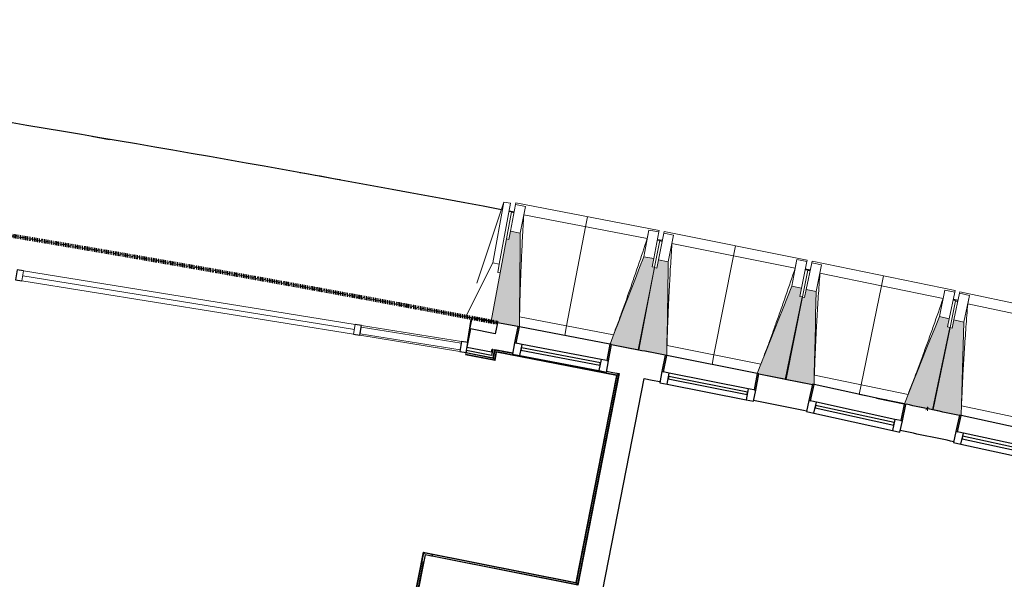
# Model space of a CAD drawing. Header units: millimetres. Extents: x -2845 to 74565, y -36590 to 13748.
# Tile 32 of 33: x 54685 to 60557, y -18051 to -14713. Entities that reach past the tile are written whole.
import ezdxf

# ---------------------------------------------------------------- set-up
doc = ezdxf.new("R2010")
doc.units = ezdxf.units.MM
doc.linetypes.add('Tiret', pattern=[2.5, 1.25, -1.25])
doc.layers.add('A-AREA', color=4, linetype='Tiret', lineweight=100, true_color=0x00ffff)
for name, color, linetype, lineweight in [('A-COLS', 7, 'Continuous', 18), ('A-DETL-GENF', 7, 'Continuous', 18), ('A-DOOR', 7, 'Continuous', 25), ('A-FLOR', 7, 'Continuous', 25), ('A-FLOR-HRAL', 7, 'Continuous', 18), ('A-GENM', 7, 'Continuous', 18), ('A-GLAZ', 7, 'Continuous', 25), ('A-GLAZ-CURT', 7, 'Continuous', 18), ('A-GLAZ-CWMG', 7, 'Continuous', 18), ('A-WALL', 7, 'Continuous', 25), ('I-WALL', 7, 'Continuous', 25), ('MUR', 7, 'Continuous', 25), ('Q-SPCQ', 7, 'Continuous', 18), ('S-BEAM', 7, 'Continuous', 18)]:
    doc.layers.add(name, color=color, linetype=linetype, lineweight=lineweight)

# ---------------------------------------------------------------- blocks, each defined once
blk = doc.blocks.new('20_MUR PREFA_01 - Type 1-3119337-2021_015_1111_DCE_1_50_N0 FINI_CFO_AL SPE')
at = {"layer": 'A-GENM'}
for p, q in [((0, 722.1), (0, 661.4)), ((0, 661.4), (0, 58.5)), ((0, 0.7), (0, 58.5))]:
    blk.add_line(p, q, dxfattribs=at)
blk = doc.blocks.new('26_POTEAU DROIT - MODULE_04-3160620-2021_015_1111_DCE_1_50_N0 FINI_CFO_AL SPE')
at = {"layer": 'A-COLS'}
for p, q in [((324.2, 208.1), (395, 713)), ((395, 713), (435, 713)), ((395, 713), (395, 344)), ((435, 713), (435, 344)), ((435, 663), (450, 663)), ((450, 663), (450, 294)), ((295, 0), (395, 344)), ((395, 344), (435, 344)), ((435, 344), (435, 294)), ((435, 294), (450, 294)), ((450, 294), (450, 0)), ((450, 0), (295, 0))]:
    blk.add_line(p, q, dxfattribs=at)
blk = doc.blocks.new('B02_DC_STR_rvt-1-2021_015_1111_DCE_1_50_N0 FINI_CFO_AL SPE')
at = {"layer": 'S-BEAM', "lineweight": 5, "true_color": 0x787878}
for points in [[(4495.7, -16544.9), (4501.1, -15985.7), (4442.2, -15974.4), (4432.8, -16023.5), (4419.1, -16020.9), (4328.4, -16511.9), (4324.1, -16511.2), (4323.9, -16512.7), (4485.9, -16543.7), (4486, -16543)], [(5207.8, -16681.9), (5302, -16189.9), (5287.3, -16187.1), (5296.7, -16138), (5237.7, -16126.7), (5036.2, -16648.3), (5045.9, -16650.2), (5045.9, -16650.9), (5136.8, -16668.3)], [(5374.9, -16715.9), (5384, -16156.8), (5325.1, -16145.1), (5315.4, -16194.1), (5300.7, -16191.2), (5203.3, -16682.6), (5365.1, -16714.7), (5365.2, -16714)], [(6086.1, -16857.6), (6183.5, -16366.2), (6168.8, -16363.3), (6178.5, -16314.3), (6119.6, -16302.6), (5914.7, -16822.9), (5924.4, -16824.8), (5924.4, -16825.5), (6077.9, -16855.9)], [(6243.2, -16891.3), (6244.1, -16887), (6253.1, -16889), (6265.7, -16333.6), (6206.9, -16321.5), (6196.8, -16370.5), (6182.1, -16367.5), (6081.6, -16858.2), (6232.6, -16889.2)], [(6963.2, -17038.9), (7063.3, -16548.1), (7049.1, -16545.2), (7059.2, -16496.3), (7000.4, -16484.2), (6791.8, -17003.8), (6896.1, -17025.2)], [(7120.1, -17073.7), (7120.6, -17071.3), (7130, -17073.3), (7146.2, -16516.2), (7087.5, -16503.7), (7077.1, -16552.6), (7062.5, -16549.5), (6958.7, -17039.6), (7118.5, -17073.4)]]:
    blk.add_hatch(color=8, dxfattribs=at).paths.add_polyline_path(points)
at = {"layer": 'A-FLOR'}
for p, q in [((1946.1, -15408.7), (2052.3, -15426.8)), ((4463.9, -15860.9), (4434.4, -15855.3)), ((5347.7, -16031), (5318.3, -16025.2)), ((6230.4, -16206.8), (6201, -16200.9)), ((7111.9, -16388.3), (7082.5, -16382.2))]:
    blk.add_line(p, q, dxfattribs=at)
for start, end in [(79.323004, 82.237507), (79.725307, 79.826118)]:
    blk.add_arc((-21384.2, -152545.4), 139107.1, start, end, dxfattribs=at)
at = {"layer": 'S-BEAM'}
for p, q in [((4442.2, -15974.4), (4472.7, -15815.2)), ((4472.7, -15815.2), (4474.4, -15806.3)), ((4472.7, -15815.2), (4531.6, -15826.5)), ((5328.8, -15969.9), (4474.4, -15806.3)), ((4501.1, -15985.7), (4531.6, -15826.5)), ((4531.6, -15826.5), (4531.6, -15826.7)), ((4463.3, -15864.3), (4448.5, -15861.5)), ((5258.3, -16018.1), (4522.1, -15877.2)), ((5268.2, -15967.5), (5237.7, -16126.7)), ((5268.1, -15967.8), (5268.2, -15967.5)), ((5268.2, -15967.5), (5327.1, -15978.8)), ((5328.8, -15969.9), (5327.1, -15978.8)), ((4432.8, -16023.5), (4419.1, -16020.9)), ((4442.2, -15974.4), (4432.8, -16023.5)), ((4501.1, -15985.7), (4442.2, -15974.4)), ((5327.1, -15978.8), (5296.7, -16138)), ((5332.5, -16030.7), (5317.7, -16027.9)), ((5325.1, -16145.1), (5356.6, -15986.1)), ((5356.6, -15986.1), (5358.4, -15977.2)), ((5356.6, -15986.1), (5415.5, -15997.8)), ((6211.8, -16146.4), (5358.4, -15977.2)), ((5384, -16156.8), (5415.5, -15997.8)), ((5415.5, -15997.8), (5415.5, -15998)), ((5332.5, -16030.7), (5302, -16189.9)), ((5346.9, -16035.1), (5332.2, -16032.2)), ((6140.9, -16194.1), (5405.7, -16048.4)), ((5296.7, -16138), (5237.7, -16126.7)), ((5287.3, -16187.1), (5296.7, -16138)), ((5325.1, -16145.1), (5315.4, -16194.1)), ((5384, -16156.8), (5325.1, -16145.1)), ((6151.2, -16143.6), (6119.6, -16302.6)), ((6151.1, -16143.8), (6151.2, -16143.6)), ((6151.2, -16143.6), (6210, -16155.3)), ((6211.8, -16146.4), (6210, -16155.3)), ((5300.7, -16191.2), (5203.3, -16682.6)), ((5207.8, -16681.9), (5302, -16189.9)), ((5302, -16189.9), (5287.3, -16187.1)), ((5315.4, -16194.1), (5300.7, -16191.2)), ((6210, -16155.3), (6178.5, -16314.3)), ((6215, -16207.2), (6200.3, -16204.3)), ((6206.9, -16321.5), (6239.4, -16162.7)), ((6239.4, -16162.7), (6241.3, -16153.9)), ((6239.4, -16162.7), (6298.2, -16174.8)), ((7093.5, -16328.6), (6241.3, -16153.9)), ((6265.7, -16333.6), (6298.2, -16174.8)), ((6298.2, -16174.8), (6298.2, -16175.1)), ((6215, -16207.2), (6183.5, -16366.2)), ((6229.4, -16211.7), (6214.7, -16208.7)), ((7022.3, -16375.9), (6288.1, -16225.4)), ((6178.5, -16314.3), (6119.6, -16302.6)), ((6168.8, -16363.3), (6178.5, -16314.3)), ((6206.9, -16321.5), (6196.8, -16370.5)), ((6265.7, -16333.6), (6206.9, -16321.5)), ((6182.1, -16367.5), (6081.6, -16858.2)), ((6086.1, -16857.6), (6183.5, -16366.2)), ((6183.5, -16366.2), (6168.8, -16363.3)), ((6196.8, -16370.5), (6182.1, -16367.5)), ((7032.9, -16325.4), (7000.4, -16484.2)), ((7032.8, -16325.7), (7032.9, -16325.4)), ((7032.9, -16325.4), (7091.7, -16337.5)), ((7091.7, -16337.5), (7059.2, -16496.3)), ((7087.5, -16503.7), (7121.1, -16345.1)), ((7093.5, -16328.6), (7091.7, -16337.5)), ((7121.1, -16345.1), (7123, -16336.3)), ((7121.1, -16345.1), (7179.8, -16357.6)), ((7974.1, -16516.6), (7123, -16336.3)), ((7146.2, -16516.2), (7179.8, -16357.6)), ((7179.8, -16357.6), (7179.8, -16357.8)), ((7096.4, -16389.5), (7063.8, -16548.3)), ((7096.4, -16389.5), (7081.7, -16386.4)), ((7110.7, -16394.1), (7096.1, -16391)), ((7902.6, -16563.4), (7169.3, -16408.1)), ((4496.7, -16486.2), (5057, -16593.5)), ((7059.2, -16496.3), (7000.4, -16484.2)), ((7049.1, -16545.2), (7059.2, -16496.3)), ((4324.1, -16511.2), (4323.9, -16512.7)), ((4323.9, -16512.7), (4485.9, -16543.7)), ((7062.5, -16549.5), (6958.7, -17039.6)), ((6963.2, -17038.9), (7063.8, -16548.3)), ((7063.8, -16548.3), (7049.1, -16545.2)), ((7077.1, -16552.6), (7062.5, -16549.5)), ((7087.5, -16503.7), (7077.1, -16552.6)), ((7146.2, -16516.2), (7087.5, -16503.7)), ((5045.7, -16650.9), (5207.8, -16681.9)), ((5376.2, -16657.2), (5935.8, -16768.2)), ((5203.3, -16682.6), (5365.1, -16714.7)), ((5924.2, -16825.5), (6086.1, -16857.6)), ((6254.7, -16834), (6813.6, -16948.6)), ((6081.6, -16858.2), (6243.2, -16891.3)), ((6792, -17003.2), (6522.5, -16947.9)), ((6791.8, -17003.8), (6963.2, -17038.9)), ((7132, -17016.5), (7690.1, -17134.7)), ((6958.7, -17039.6), (7120.1, -17073.7))]:
    blk.add_line(p, q, dxfattribs=at)
at = {"layer": 'S-BEAM', "flags": 128}
for points in [[(4531.6, -15826.7), (4529.7, -15836.8), (4527.8, -15846.9), (4525.9, -15857), (4524, -15867.1), (4522.1, -15877.2)], [(5258.3, -16018.1), (5260.3, -16008.1), (5262.2, -15998), (5264.2, -15987.9), (5266.2, -15977.8), (5268.1, -15967.8)], [(4495.7, -16544.9), (4496.4, -16475.6), (4497.1, -16405.6), (4497.7, -16335.6), (4498.4, -16265.6), (4499.1, -16195.6), (4499.8, -16125.6), (4500.4, -16055.7), (4501.1, -15985.7)], [(5415.5, -15998), (5413.5, -16008.1), (5411.5, -16018.2), (5409.6, -16028.2), (5407.6, -16038.3), (5405.7, -16048.4)], [(5237.7, -16126.7), (5212.5, -16192), (5187.3, -16257.3), (5162.1, -16322.6), (5136.8, -16387.9), (5111.6, -16453.1), (5086.4, -16518.4), (5061.1, -16583.7), (5036.2, -16648.3)], [(6140.9, -16194.1), (6142.9, -16184.1), (6145, -16174), (6147, -16164), (6149, -16153.9), (6151.1, -16143.8)], [(5374.9, -16715.9), (5376.1, -16646.6), (5377.2, -16576.6), (5378.3, -16506.7), (5379.4, -16436.7), (5380.6, -16366.7), (5381.7, -16296.7), (5382.8, -16226.7), (5384, -16156.8)], [(6298.2, -16175.1), (6296.2, -16185.1), (6294.1, -16195.2), (6292.1, -16205.2), (6290.1, -16215.3), (6288.1, -16225.4)], [(6119.6, -16302.6), (6094, -16367.7), (6068.3, -16432.8), (6042.7, -16497.9), (6017, -16563.1), (5991.4, -16628.2), (5965.7, -16693.3), (5940.1, -16758.4), (5914.7, -16822.9)], [(6253.1, -16889), (6254.6, -16823.4), (6256.2, -16753.4), (6257.7, -16683.4), (6259.3, -16613.5), (6260.9, -16543.5), (6262.5, -16473.5), (6264.1, -16403.6), (6265.7, -16333.6)], [(7022.3, -16375.9), (7024.4, -16365.8), (7026.5, -16355.8), (7028.6, -16345.8), (7030.7, -16335.7), (7032.8, -16325.7)], [(7179.8, -16357.8), (7177.7, -16367.9), (7175.6, -16377.9), (7173.5, -16388), (7171.4, -16398), (7169.3, -16408.1)], [(7000.4, -16484.2), (6974.3, -16549.2), (6948.2, -16614.1), (6922.2, -16679.1), (6896.1, -16744), (6870, -16809), (6843.9, -16873.9), (6817.9, -16938.9), (6791.8, -17003.8)], [(7130, -17073.3), (7131.9, -17005.9), (7134, -16935.9), (7136, -16865.9), (7138, -16796), (7140.1, -16726), (7142.1, -16656.1), (7144.2, -16586.1), (7146.2, -16516.2)]]:
    blk.add_lwpolyline(points, dxfattribs=at)
at = {"layer": 'S-BEAM'}
for points, knots in [([(4522.1, -15877.2), (4519.4, -15923.1), (4515.4, -15991.9), (4510.8, -16083.6), (4507.3, -16158.3), (4504, -16238.7), (4500.9, -16325), (4498.5, -16407.5), (4497.3, -16461.2), (4496.8, -16486.2)], [0, 0, 0, 0, 0.2222222, 0.3333333, 0.4444444, 0.5833333, 0.7222222, 0.8611111, 0.9816328, 0.9816328, 0.9816328, 0.9816328]), ([(5056.9, -16593.5), (5071.7, -16553.9), (5094.3, -16492.7), (5124.2, -16409.6), (5149.2, -16339.1), (5175.7, -16263.1), (5213, -16154.4), (5240.3, -16072.7), (5258.3, -16018.1)], [0.0183438, 0.0183438, 0.0183438, 0.0183438, 0.2222222, 0.3333333, 0.4444444, 0.5833333, 0.7222222, 1, 1, 1, 1]), ([(5405.7, -16048.4), (5402.6, -16094.3), (5398.2, -16163), (5393, -16254.8), (5389, -16329.5), (5385.2, -16409.8), (5381.6, -16496), (5378.6, -16578.6), (5377, -16632.3), (5376.4, -16657.3)], [0, 0, 0, 0, 0.2222222, 0.3333333, 0.4444444, 0.5833333, 0.7222222, 0.8611111, 0.9816328, 0.9816328, 0.9816328, 0.9816328]), ([(5935.7, -16768.2), (5950.8, -16728.7), (5973.8, -16667.6), (6004.3, -16584.7), (6029.7, -16514.4), (6056.8, -16438.6), (6094.8, -16330.1), (6122.6, -16248.6), (6140.9, -16194.1)], [0.0183438, 0.0183438, 0.0183438, 0.0183438, 0.2222222, 0.3333333, 0.4444444, 0.5833333, 0.7222222, 1, 1, 1, 1]), ([(6288.1, -16225.4), (6284.7, -16271.2), (6279.9, -16340), (6274.1, -16431.7), (6269.6, -16506.3), (6265.2, -16586.7), (6261.1, -16672.8), (6257.6, -16755.3), (6255.6, -16809.1), (6254.8, -16834)], [0, 0, 0, 0, 0.2222222, 0.3333333, 0.4444444, 0.5833333, 0.7222222, 0.8611111, 0.9816328, 0.9816328, 0.9816328, 0.9816328]), ([(6813.4, -16948.6), (6828.8, -16909.2), (6852.2, -16848.3), (6883.2, -16765.5), (6909.1, -16695.5), (6936.6, -16619.8), (6975.3, -16511.5), (7003.7, -16430.2), (7022.3, -16375.9)], [0.0183438, 0.0183438, 0.0183438, 0.0183438, 0.2222222, 0.3333333, 0.4444444, 0.5833333, 0.7222222, 1, 1, 1, 1]), ([(7169.3, -16408.1), (7165.7, -16453.9), (7160.4, -16522.6), (7154, -16614.3), (7149, -16688.9), (7144.1, -16769.2), (7139.4, -16855.4), (7135.4, -16937.8), (7133.1, -16991.6), (7132.1, -17016.5)], [0, 0, 0, 0, 0.2222222, 0.3333333, 0.4444444, 0.5833333, 0.7222222, 0.8611111, 0.9816328, 0.9816328, 0.9816328, 0.9816328])]:
    blk.add_open_spline(points, degree=3, knots=knots, dxfattribs=at)
at = {"layer": 'S-BEAM', "color": 5, "lineweight": 25, "true_color": 0x0000ff}
for name, p, rotation in [('26_POTEAU DROIT - MODULE_04-3160620-2021_015_1111_DCE_1_50_N0 FINI_CFO_AL SPE', (3885.9, -16430.2), 349.5340124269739), ('20_MUR PREFA_01 - Type 1-3119337-2021_015_1111_DCE_1_50_N0 FINI_CFO_AL SPE', (4765.8, -16597.3), 349.1609460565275), ('20_MUR PREFA_01 - Type 1-3119337-2021_015_1111_DCE_1_50_N0 FINI_CFO_AL SPE', (5644.7, -16770.1), 348.7878796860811), ('20_MUR PREFA_01 - Type 1-3119337-2021_015_1111_DCE_1_50_N0 FINI_CFO_AL SPE', (6522.4, -16948.6), 348.4148133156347)]:
    blk.add_blockref(name, p, dxfattribs=dict(at, rotation=rotation))
blk = doc.blocks.new('Meneau rectangulaire - AWS60_60x38-356570-2021_015_1111_DCE_1_50_N0 FINI_CFO_AL SPE')
at = {"layer": 'A-GLAZ-CWMG', "lineweight": 25}
for p, q in [((0, 30), (-38, 30)), ((-38, 30), (-38, -30)), ((-38, -30), (0, -30))]:
    blk.add_line(p, q, dxfattribs=at)
blk = doc.blocks.new('Panneau système - Vitré-441912-2021_015_1111_DCE_1_50_N0 FINI_CFO_AL SPE')
at = {"layer": 'A-GLAZ-CURT'}
for p, q in [((301.8, 20), (-301.8, 20)), ((-301.8, 20), (-301.8, -20)), ((301.8, -20), (301.8, 20)), ((-301.8, -20), (301.8, -20))]:
    blk.add_line(p, q, dxfattribs=at)
blk = doc.blocks.new('Meneau rectangulaire - AWS60_60x70-441910-2021_015_1111_DCE_1_50_N0 FINI_CFO_AL SPE')
at = {"layer": 'A-GLAZ-CWMG'}
for p, q in [((4150.1, -16632.7), (3554.2, -16536.4)), ((4140.5, -16692), (3544.6, -16595.6))]:
    blk.add_line(p, q, dxfattribs=at)
blk = doc.blocks.new('Meneau rectangulaire - AWS60_60x38-368963-2021_015_1111_DCE_1_50_N0 FINI_CFO_AL SPE')
at = {"layer": 'A-GLAZ-CWMG', "lineweight": 25}
for p, q in [((0, 30), (-38, 30)), ((-38, 30), (-38, -30)), ((-38, -30), (0, -30))]:
    blk.add_line(p, q, dxfattribs=at)
blk = doc.blocks.new('Meneau rectangulaire - AWS60_60x38-368964-2021_015_1111_DCE_1_50_N0 FINI_CFO_AL SPE')
at = {"layer": 'A-GLAZ-CWMG', "lineweight": 25}
for p, q in [((-38, 30), (0, 30)), ((-38, -30), (-38, 30)), ((0, 30), (0, -30)), ((0, -30), (-38, -30))]:
    blk.add_line(p, q, dxfattribs=at)
blk = doc.blocks.new('12_CORNIERE HABILLAGE - 12_CORNIERE HABILLAGE-370872-2021_015_1111_DCE_1_50_N0 FINI_CFO_AL SPE')
at = {"layer": 'A-GENM', "color": 8, "true_color": 0x808080}
for p, q in [((3442.1, 150.4), (3442.1, 0)), ((3444.1, 0), (3444.1, 150.4)), ((3442.1, 0), (3444.1, 0))]:
    blk.add_line(p, q, dxfattribs=at)
blk = doc.blocks.new('XXX_VIDE FENETRE - 550-377501-2021_015_1111_DCE_1_50_N0 FINI_CFO_AL SPE')
at = {"layer": 'A-GLAZ'}
for p, q in [((-285, 0), (-285, -100)), ((-275, 0), (-285, 0)), ((275, 0), (-275, 0)), ((-275, -100), (-275, 0)), ((285, 0), (275, 0)), ((275, 0), (275, -100)), ((285, -100), (285, 0)), ((-285, -100), (-275, -100)), ((-240, -100), (-285, -100)), ((-285, -100), (-285, -167.5)), ((-240, -167.5), (-240, -100)), ((240, -100), (-240, -100)), ((240, -100), (240, -167.5)), ((285, -100), (240, -100)), ((275, -100), (285, -100)), ((285, -167.5), (285, -100)), ((-285, -167.5), (-240, -167.5)), ((-240, -167.5), (240, -167.5)), ((240, -167.5), (285, -167.5))]:
    blk.add_line(p, q, dxfattribs=at)
at = {"layer": 'A-GLAZ', "color": 173, "true_color": 0x5c63b1}
for p, q in [((240, -120), (-240, -120)), ((-240, -120), (-240, -135)), ((-240, -135), (240, -135)), ((240, -135), (240, -120))]:
    blk.add_line(p, q, dxfattribs=at)
blk = doc.blocks.new('51_2V_PV_MV_XX_XX - Type 1-413066-2021_015_1111_DCE_1_50_N0 FINI_CFO_AL SPE')
at = {"layer": 'A-DOOR', "lineweight": 18, "true_color": 0x808080}
blk.add_hatch(color=8, dxfattribs=at).paths.add_polyline_path([(-927.7, 34), (-927.7, 34), (-878.2, 34)])
at = {"layer": 'A-DETL-GENF'}
for p, q in [((-1001.7, 34), (-1001.7, 94)), ((-1001.7, 94), (1001.7, 94)), ((1001.7, 64), (-1001.7, 64)), ((1001.7, 94), (1001.7, 34)), ((1001.7, 34), (-1001.7, 34))]:
    blk.add_line(p, q, dxfattribs=at)
blk = doc.blocks.new('Garde-corps - Garde-corps-512326-2021_015_1111_DCE_1_50_N0 FINI_CFO_AL SPE')
at = {"layer": 'A-FLOR-HRAL'}
for p, q in [((4175.7, -16709.7), (4175.4, -16711.3)), ((4175.4, -16711.3), (4350.6, -16746)), ((4175.7, -16709.7), (4176, -16708)), ((4175.7, -16709.7), (4349.3, -16744)), ((4176, -16708), (4177.4, -16701)), ((4176, -16708), (4347.9, -16742)), ((4178, -16698), (4177.4, -16701)), ((4177.4, -16701), (4342.2, -16733.6)), ((4342.2, -16733.6), (4351.7, -16684)), ((4347.9, -16742), (4342.2, -16733.6)), ((4347.9, -16742), (4357.3, -16692.3)), ((4349.3, -16744), (4358.7, -16694.4)), ((4350.6, -16746), (4360, -16696.3)), ((4351.7, -16684), (4455.2, -16704)), ((4351.7, -16684), (4361.5, -16685.9)), ((4360, -16696.3), (5075.3, -16834.5)), ((5075.3, -16834.5), (4833.2, -18069.1)), ((5077.3, -16833.2), (4834.6, -18071.1)), ((5079.3, -16831.8), (4835.9, -18073.1)), ((5087.7, -16826.2), (4841.5, -18081.5)), ((5014.9, -16812.1), (5087.7, -16826.2)), ((5077.8, -16824.3), (5087.7, -16826.2)), ((3922.5, -17889), (3699.7, -19015.7)), ((3923.8, -17890.9), (3701.3, -19016)), ((3925.2, -17893), (3703, -19016.3)), ((4833.2, -18069.1), (3922.5, -17889)), ((4834.6, -18071.1), (3923.8, -17890.9)), ((4835.9, -18073.1), (3925.2, -17893)), ((3925.2, -17893), (3927.6, -17896.6)), ((3921.9, -17946.5), (3710, -19017.7)), ((4841.5, -18081.5), (3975.9, -17910.3)), ((4835.9, -18073.1), (4841.5, -18081.5)), ((3699.7, -19015.7), (3701.3, -19016)), ((3703, -19016.3), (3701.3, -19016)), ((3710, -19017.7), (3703, -19016.3)), ((3710, -19017.7), (3712.9, -19018.3))]:
    blk.add_line(p, q, dxfattribs=at)
at = {"layer": 'A-FLOR-HRAL', "flags": 128}
for points in [[(4357.3, -16692.3), (4354.5, -16688.2), (4351.7, -16684)], [(5075.3, -16834.5), (5075.3, -16834.5), (5075.4, -16834.4), (5075.6, -16834.3), (5075.8, -16834.2), (5076.1, -16834), (5076.3, -16833.9), (5076.6, -16833.7), (5076.8, -16833.5), (5077, -16833.4), (5077.3, -16833.2)], [(5079.3, -16831.8), (5083.5, -16829), (5087.7, -16826.2)], [(5087.7, -16826.2), (5087.8, -16826.1), (5088.1, -16825.9), (5088.6, -16825.6), (5089.2, -16825.2), (5089.8, -16824.7), (5090.5, -16824.3), (5091.2, -16823.9)]]:
    blk.add_lwpolyline(points, dxfattribs=at)
at = {"layer": 'A-FLOR-HRAL'}
for radius, start, end in [(137273, 78.911, 79.217912), (137271.2, 78.911727, 79.217185)]:
    blk.add_arc((-21322.9, -151541.9), radius, start, end, dxfattribs=at)
for points, knots in [([(4342.2, -16733.6), (4342.2, -16733.6), (4342.2, -16733.5), (4342.1, -16733.3), (4341.9, -16733.1), (4341.8, -16732.9), (4341.6, -16732.7), (4341.5, -16732.5), (4341.3, -16732.2), (4341.1, -16731.9), (4340.9, -16731.6), (4340.7, -16731.3), (4340.4, -16730.8), (4340.1, -16730.4), (4339.9, -16730.1)], [0, 0, 0, 0, 0.166667, 0.25, 0.333333, 0.416667, 0.458333, 0.5, 0.583333, 0.666667, 0.708333, 0.75, 0.833333, 1, 1, 1, 1]), ([(4351.7, -16684), (4351.7, -16684), (4351.7, -16684), (4351.6, -16683.9), (4351.6, -16683.9), (4351.5, -16683.8), (4351.5, -16683.7), (4351.4, -16683.6), (4351.4, -16683.5), (4351.3, -16683.4), (4351.2, -16683.3), (4351.1, -16683.2), (4351, -16683), (4350.9, -16682.9), (4350.8, -16682.8), (4350.7, -16682.6), (4350.6, -16682.5), (4350.5, -16682.3), (4350.4, -16682.1), (4350.1, -16681.7), (4349.7, -16681.2), (4349.4, -16680.7), (4349.3, -16680.5)], [0, 0, 0, 0, 0.071429, 0.107143, 0.142857, 0.178571, 0.214286, 0.25, 0.285714, 0.321429, 0.357143, 0.392857, 0.428571, 0.464286, 0.5, 0.535714, 0.571429, 0.607143, 0.642857, 0.714286, 0.857143, 1, 1, 1, 1]), ([(4360, -16696.3), (4360, -16696.3), (4360, -16696.3), (4360, -16696.2), (4359.9, -16696.1), (4359.8, -16695.9), (4359.7, -16695.8), (4359.5, -16695.6), (4359.4, -16695.3), (4359.2, -16695.1), (4359.1, -16694.9), (4358.9, -16694.6), (4358.8, -16694.5), (4358.7, -16694.4)], [0.075, 0.075, 0.075, 0.075, 0.15, 0.2125, 0.275, 0.35, 0.425, 0.5, 0.6, 0.7, 0.775, 0.85, 1, 1, 1, 1]), ([(4350.6, -16746), (4350.6, -16745.9), (4350.6, -16745.9), (4350.5, -16745.8), (4350.3, -16745.6), (4350.2, -16745.4), (4350.1, -16745.2), (4350, -16745.1), (4349.9, -16744.9), (4349.8, -16744.8), (4349.7, -16744.6), (4349.6, -16744.5), (4349.5, -16744.4), (4349.4, -16744.2), (4349.3, -16744.1), (4349.3, -16744)], [0.1, 0.1, 0.1, 0.1, 0.2, 0.3, 0.4, 0.475, 0.55, 0.6, 0.65, 0.7, 0.75, 0.8, 0.85, 0.9, 1, 1, 1, 1]), ([(3922.5, -17889), (3922.5, -17889), (3922.6, -17889), (3922.7, -17889.2), (3922.8, -17889.3), (3922.9, -17889.5), (3923, -17889.7), (3923.1, -17889.9), (3923.2, -17890), (3923.3, -17890.2), (3923.4, -17890.3), (3923.5, -17890.4), (3923.6, -17890.6), (3923.7, -17890.7), (3923.8, -17890.9), (3923.8, -17890.9)], [0.1, 0.1, 0.1, 0.1, 0.2, 0.3, 0.4, 0.475, 0.55, 0.6, 0.65, 0.7, 0.75, 0.8, 0.85, 0.9, 1, 1, 1, 1]), ([(4833.3, -18069.1), (4833.3, -18069.1), (4833.3, -18069.2), (4833.4, -18069.3), (4833.5, -18069.5), (4833.6, -18069.7), (4833.7, -18069.9), (4833.8, -18070), (4833.9, -18070.2), (4834, -18070.3), (4834.1, -18070.5), (4834.2, -18070.6), (4834.3, -18070.7), (4834.4, -18070.9), (4834.5, -18071), (4834.6, -18071.1)], [0.1, 0.1, 0.1, 0.1, 0.2, 0.3, 0.4, 0.475, 0.55, 0.6, 0.65, 0.7, 0.75, 0.8, 0.85, 0.9, 1, 1, 1, 1]), ([(4841.5, -18081.5), (4841.5, -18081.5), (4841.6, -18081.6), (4841.7, -18081.8), (4841.9, -18082), (4842, -18082.2), (4842.1, -18082.4), (4842.3, -18082.6), (4842.5, -18082.9), (4842.7, -18083.2), (4842.9, -18083.5), (4843.1, -18083.8), (4843.4, -18084.3), (4843.7, -18084.7), (4843.9, -18085)], [0, 0, 0, 0, 0.166667, 0.25, 0.333333, 0.416667, 0.458333, 0.5, 0.583333, 0.666667, 0.708333, 0.75, 0.833333, 1, 1, 1, 1])]:
    blk.add_open_spline(points, degree=3, knots=knots, dxfattribs=at)
blk = doc.blocks.new('1010_PROTECTION  D_ANGLE - 1010_PROTECTION  D_ANGLE-534363-2021_015_1111_DCE_1_50_N0 FINI_CFO_AL SPE')
at = {"layer": 'Q-SPCQ'}
for p, q in [((-10, 40), (-10, 0)), ((0, 0), (0, 40)), ((40, 0), (0, 0)), ((0, -10), (40, -10))]:
    blk.add_line(p, q, dxfattribs=at)
for centre, radius, start, end in [((-5, 40), 5, 360, 180), ((0, 0), 10, 180, 270), ((40, -5), 5, 270, 90)]:
    blk.add_arc(centre, radius, start, end, dxfattribs=at)
blk = doc.blocks.new('B02_ARC_rvt-1-2021_015_1111_DCE_1_50_N0 FINI_CFO_AL SPE')
at = {"layer": 'A-AREA'}
for p, q in [((4209.5, -16491.1), (4364.9, -16520.6)), ((6925.5, -17033), (6931.3, -17034.2))]:
    blk.add_line(p, q, dxfattribs=at)
blk.add_arc((-21322.9, -151541.9), 137443.1, 79.294939, 82.165076, dxfattribs=at)
at = {"layer": 'A-FLOR'}
for p, q in [((4212.7, -16491.7), (4194.9, -16581.7)), ((4364.9, -16520.6), (4212.7, -16491.7)), ((6686.7, -16983.1), (6655.1, -16976.5))]:
    blk.add_line(p, q, dxfattribs=at)
at = {"layer": 'A-WALL'}
for p, q in [((4204.6, -16557.9), (4183.4, -16665.4)), ((4351.8, -16587), (4204.6, -16557.9)), ((4183.4, -16665.4), (4330.5, -16694.5)), ((4180.4, -16685.8), (4178, -16698)), ((4178, -16698), (4339.9, -16730.1)), ((4329.9, -16715.3), (4180.4, -16685.8)), ((4337, -16678.2), (4329.9, -16715.3)), ((4330.5, -16694.5), (4333.9, -16677.6)), ((4339.9, -16730.1), (4342.2, -16717.8)), ((4342.2, -16717.8), (4349.3, -16680.5)), ((3933.2, -17904.9), (3711.7, -19024.2)), ((4026.4, -17923.3), (3933.2, -17904.9))]:
    blk.add_line(p, q, dxfattribs=at)
at = {"layer": 'I-WALL'}
for p, q in [((4364.9, -16520.6), (4351.8, -16587)), ((4485.9, -16543.7), (4364.9, -16520.6)), ((4333.9, -16677.6), (4337, -16678.2)), ((5091.2, -16823.8), (4843.9, -18085)), ((4993, -18114.5), (5240.3, -16853.2)), ((6801.3, -17007), (6800.9, -17008.8)), ((4843.9, -18085), (4026.4, -17923.3))]:
    blk.add_line(p, q, dxfattribs=at)
at = {"layer": 'I-WALL', "flags": 128}
for points in [[(4349.3, -16680.5), (4402.6, -16690.7), (4455.8, -16700.8)], [(5015.5, -16809), (5053.3, -16816.4), (5091.2, -16823.8)], [(5240.3, -16853.2), (5287.2, -16862.4), (5334, -16871.7)]]:
    blk.add_lwpolyline(points, dxfattribs=at)
at = {"layer": 'I-WALL'}
for radius, start, end in [(137443.1, 78.803474, 78.939238), (137443.1, 78.430109, 78.565858), (137283.1, 78.430996, 78.565599), (137443.1, 78.05672, 78.192478), (137283.1, 78.057172, 78.193089)]:
    blk.add_arc((-21322.9, -151541.9), radius, start, end, dxfattribs=at)
at = {"layer": 'MUR'}
blk.add_line((6626, -16970.5), (6801.3, -17007), dxfattribs=at)
at = {"layer": 'A-DOOR', "lineweight": 18, "rotation": 170.8152769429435}
blk.add_blockref('51_2V_PV_MV_XX_XX - Type 1-413066-2021_015_1111_DCE_1_50_N0 FINI_CFO_AL SPE', (2533.2, -16336.9), dxfattribs=at)
at = {"layer": 'A-FLOR-HRAL', "lineweight": 18}
blk.add_blockref('Garde-corps - Garde-corps-512326-2021_015_1111_DCE_1_50_N0 FINI_CFO_AL SPE', (0, 0), dxfattribs=at)
at = {"layer": 'A-GENM', "lineweight": 18, "rotation": 350.8152769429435}
blk.add_blockref('12_CORNIERE HABILLAGE - 12_CORNIERE HABILLAGE-370872-2021_015_1111_DCE_1_50_N0 FINI_CFO_AL SPE', (785.8, -16088.8), dxfattribs=at)
at = {"layer": 'A-GLAZ', "lineweight": 18}
for p, rotation in [((4766, -16596.6), 349.1609460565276), ((5644.8, -16769.4), 348.7878796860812), ((6522.5, -16947.9), 347.6686805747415), ((7399.1, -17132.1), 347.6686805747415)]:
    blk.add_blockref('XXX_VIDE FENETRE - 550-377501-2021_015_1111_DCE_1_50_N0 FINI_CFO_AL SPE', p, dxfattribs=dict(at, rotation=rotation))
at = {"layer": 'A-GLAZ-CURT', "lineweight": 18, "rotation": 350.8152769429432}
blk.add_blockref('Panneau système - Vitré-441912-2021_015_1111_DCE_1_50_N0 FINI_CFO_AL SPE', (3847.3, -16614.2), dxfattribs=at)
at = {"layer": 'A-GLAZ-CWMG', "lineweight": 18}
for name, p, rotation in [('Meneau rectangulaire - AWS60_60x38-356570-2021_015_1111_DCE_1_50_N0 FINI_CFO_AL SPE', (1534.1, -16240.2), 350.8152769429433), ('Meneau rectangulaire - AWS60_60x38-368963-2021_015_1111_DCE_1_50_N0 FINI_CFO_AL SPE', (3511.9, -16559.9), 170.8152769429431)]:
    blk.add_blockref(name, p, dxfattribs=dict(at, rotation=rotation))
blk.add_blockref('Meneau rectangulaire - AWS60_60x70-441910-2021_015_1111_DCE_1_50_N0 FINI_CFO_AL SPE', (0, 0), dxfattribs=at)
at = {"layer": 'A-GLAZ-CWMG', "lineweight": 18, "extrusion": (0, 0, -1), "rotation": 189.1847230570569}
blk.add_blockref('Meneau rectangulaire - AWS60_60x38-368964-2021_015_1111_DCE_1_50_N0 FINI_CFO_AL SPE', (-4182.8, -16668.4), dxfattribs=at)
at = {"layer": 'Q-SPCQ', "lineweight": 18, "rotation": 258.8099662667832}
blk.add_blockref('1010_PROTECTION  D_ANGLE - 1010_PROTECTION  D_ANGLE-534363-2021_015_1111_DCE_1_50_N0 FINI_CFO_AL SPE', (3933.2, -17904.9), dxfattribs=at)

msp = doc.modelspace()

# ---------------------------------------------------------------- block references
at = {"lineweight": 5}
for name in ['B02_DC_STR_rvt-1-2021_015_1111_DCE_1_50_N0 FINI_CFO_AL SPE', 'B02_ARC_rvt-1-2021_015_1111_DCE_1_50_N0 FINI_CFO_AL SPE']:
    msp.add_blockref(name, (53169.3, 0), dxfattribs=at)

doc.saveas('drawing.dxf')
